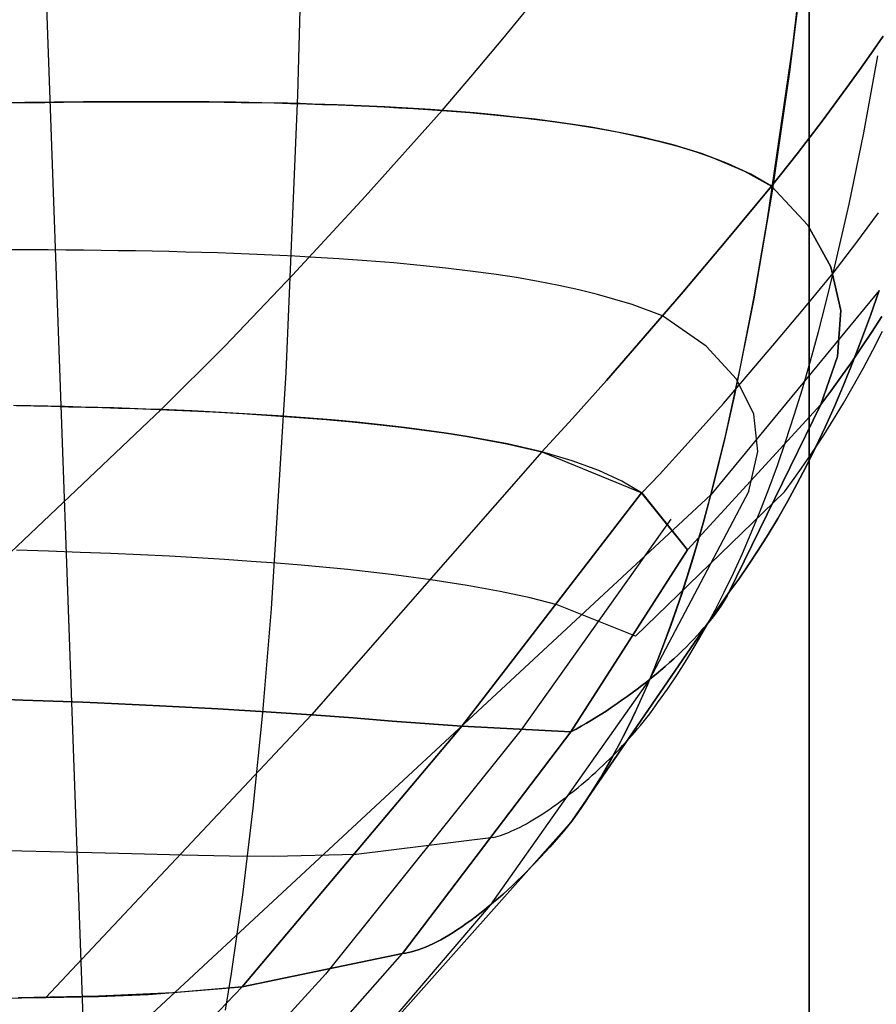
# Model space of a CAD drawing. Header units: millimetres. Extents: x -273 to 273, y -240 to 302.
# Tile 197 of 256: x 249.97 to 252.72, y -227.29 to -224.14. Entities that reach past the tile are written whole.
import ezdxf

# ---------------------------------------------------------------- set-up
doc = ezdxf.new("R2010")
doc.units = ezdxf.units.MM
doc.header["$MEASUREMENT"] = 0
doc.layers.add('IGES level 1', color=7, linetype='Continuous', true_color=0x3e413d)
doc.layers.add('IGES level 2', color=7, linetype='Continuous', true_color=0x008000)

msp = doc.modelspace()

# ---------------------------------------------------------------- linework, layer by layer
at = {"layer": 'IGES level 1'}
for p, q in [((250.4441, -234.7372, 286.645), (249.0498, -195.9956, 286.1035)), ((252.5, -221.291), (252.5, -234.291)), ((252.5, -234.291, 6), (252.5, -221.291, 6)), ((252.5, -221.291, 3), (252.5, -234.291, 3)), ((252.5, -234.291, 6), (252.5, -221.291, 6)), ((252.5, -221.291), (252.5, -234.291))]:
    msp.add_line(p, q, dxfattribs=at)
at = {"layer": 'IGES level 2', "color": 31, "true_color": 0xfabe47}
for p, q in [((250.8643, -224.3835, 555.4836), (250.891, -223.3544, 555.3784)), ((252.4483, -224.2248, 572.2448), (252.523, -223.5836, 572.2167)), ((252.4898, -223.8866, 572.2304), (252.4373, -224.3084, 572.2482)), ((251.5202, -224.2032, 595.1223), (251.6133, -224.0895, 595.4095)), ((251.4245, -224.3174, 594.811), (251.5202, -224.2032, 595.1223)), ((252.699, -224.2498, 591.6473), (252.7373, -224.1941, 591.7526)), ((252.7373, -224.1941, 591.7526), (252.699, -224.2498, 591.6473)), ((252.3673, -224.7807, 572.2651), (252.4483, -224.2248, 572.2448)), ((252.6603, -224.3049, 591.538), (252.699, -224.2498, 591.6473)), ((252.699, -224.2498, 591.6473), (252.6603, -224.3049, 591.538)), ((252.6751, -224.5035, 575.8291), (252.7206, -224.2572, 575.8353)), ((251.3261, -224.4324, 594.4744), (251.4245, -224.3174, 594.811)), ((252.4373, -224.3084, 572.2482), (252.3818, -224.6904, 572.2622)), ((252.6213, -224.3593, 591.4248), (252.6603, -224.3049, 591.538)), ((252.6603, -224.3049, 591.538), (252.6213, -224.3593, 591.4248)), ((252.5423, -224.4664, 591.1867), (252.6213, -224.3593, 591.4248)), ((252.6213, -224.3593, 591.4248), (252.5423, -224.4664, 591.1867)), ((250.8274, -225.2709, 555.5895), (250.8643, -224.3835, 555.4836)), ((249.9325, -224.408, 595.9128), (249.9937, -224.4071, 595.8794)), ((249.9909, -224.4071, 595.881), (249.943, -224.4078, 595.9071)), ((250.0383, -224.4065, 595.8539), (249.9909, -224.4071, 595.881)), ((249.9937, -224.4071, 595.8794), (250.0543, -224.4063, 595.8445)), ((250.0855, -224.4059, 595.8259), (250.0383, -224.4065, 595.8539)), ((250.0543, -224.4063, 595.8445), (250.1144, -224.4056, 595.8081)), ((250.1322, -224.4054, 595.7969), (250.0855, -224.4059, 595.8259)), ((250.1144, -224.4056, 595.8081), (250.174, -224.4051, 595.7701)), ((250.1787, -224.405, 595.767), (250.1322, -224.4054, 595.7969)), ((250.174, -224.4051, 595.7701), (250.2329, -224.4047, 595.7305)), ((250.2247, -224.4047, 595.7361), (250.1787, -224.405, 595.767)), ((250.2704, -224.4045, 595.7042), (250.2247, -224.4047, 595.7361)), ((250.2329, -224.4047, 595.7305), (250.2912, -224.4044, 595.6892)), ((250.3158, -224.4043, 595.6713), (250.2704, -224.4045, 595.7042)), ((250.2912, -224.4044, 595.6892), (250.349, -224.4042, 595.6464)), ((250.3608, -224.4042, 595.6374), (250.3158, -224.4043, 595.6713)), ((250.349, -224.4042, 595.6464), (250.4061, -224.4042, 595.6018)), ((250.4054, -224.4042, 595.6024), (250.3608, -224.4042, 595.6374)), ((250.4496, -224.4043, 595.5664), (250.4054, -224.4042, 595.6024)), ((250.4061, -224.4042, 595.6018), (250.4627, -224.4044, 595.5555)), ((250.4935, -224.4045, 595.5293), (250.4496, -224.4043, 595.5664)), ((250.4627, -224.4044, 595.5555), (250.5186, -224.4046, 595.5075)), ((250.537, -224.4048, 595.4912), (250.4935, -224.4045, 595.5293)), ((250.5186, -224.4046, 595.5075), (250.5739, -224.4051, 595.4576)), ((250.5801, -224.4051, 595.4519), (250.537, -224.4048, 595.4912)), ((250.5739, -224.4051, 595.4576), (250.6286, -224.4057, 595.406)), ((250.6228, -224.4056, 595.4116), (250.5801, -224.4051, 595.4519)), ((250.6652, -224.4062, 595.3701), (250.6228, -224.4056, 595.4116)), ((250.6286, -224.4057, 595.406), (250.6827, -224.4064, 595.3525)), ((250.7072, -224.4068, 595.3275), (250.6652, -224.4062, 595.3701)), ((250.6827, -224.4064, 595.3525), (250.7361, -224.4073, 595.2971)), ((250.7488, -224.4076, 595.2837), (250.7072, -224.4068, 595.3275)), ((250.7361, -224.4073, 595.2971), (250.7889, -224.4084, 595.2398)), ((250.79, -224.4085, 595.2387), (250.7488, -224.4076, 595.2837)), ((250.7889, -224.4084, 595.2398), (250.8411, -224.4097, 595.1806)), ((250.8308, -224.4094, 595.1926), (250.79, -224.4085, 595.2387)), ((250.8712, -224.4105, 595.1452), (250.8308, -224.4094, 595.1926)), ((250.8411, -224.4097, 595.1806), (250.8926, -224.4111, 595.1194)), ((250.9112, -224.4117, 595.0967), (250.8712, -224.4105, 595.1452)), ((250.8926, -224.4111, 595.1194), (250.9434, -224.4127, 595.0562)), ((250.99, -224.4144, 594.9958), (250.9112, -224.4117, 595.0967)), ((250.9434, -224.4127, 595.0562), (250.9936, -224.4145, 594.9909)), ((251.0672, -224.4175, 594.8899), (250.99, -224.4144, 594.9958)), ((250.9936, -224.4145, 594.9909), (251.0432, -224.4165, 594.9236)), ((251.0432, -224.4165, 594.9236), (251.092, -224.4186, 594.8542)), ((251.1427, -224.4211, 594.7788), (251.0672, -224.4175, 594.8899)), ((251.092, -224.4186, 594.8542), (251.1402, -224.421, 594.7826)), ((251.1402, -224.421, 594.7826), (251.1877, -224.4235, 594.7089)), ((251.2166, -224.4252, 594.6623), (251.1427, -224.4211, 594.7788)), ((251.1877, -224.4235, 594.7089), (251.2345, -224.4263, 594.633)), ((251.2888, -224.4297, 594.5405), (251.2166, -224.4252, 594.6623)), ((251.0797, -224.7081, 593.5568), (251.3261, -224.4324, 594.4744)), ((251.2345, -224.4263, 594.633), (251.2806, -224.4292, 594.5548)), ((251.2806, -224.4292, 594.5548), (251.3261, -224.4324, 594.4744)), ((251.3593, -224.4348, 594.4132), (251.2888, -224.4297, 594.5405)), ((251.3261, -224.4324, 594.4744), (251.3708, -224.4357, 594.3917)), ((251.428, -224.4404, 594.2803), (251.3593, -224.4348, 594.4132)), ((251.3708, -224.4357, 594.3917), (251.4148, -224.4393, 594.3067)), ((251.4148, -224.4393, 594.3067), (251.5007, -224.4471, 594.1298)), ((251.4951, -224.4466, 594.1418), (251.428, -224.4404, 594.2803)), ((251.5603, -224.4533, 593.9976), (251.4951, -224.4466, 594.1418)), ((251.5007, -224.4471, 594.1298), (251.5837, -224.4559, 593.9436)), ((251.6238, -224.4606, 593.8476), (251.5603, -224.4533, 593.9976)), ((251.5837, -224.4559, 593.9436), (251.6637, -224.4656, 593.7481)), ((251.6855, -224.4685, 593.692), (251.6238, -224.4606, 593.8476)), ((251.6637, -224.4656, 593.7481), (251.7408, -224.4764, 593.5432)), ((251.7453, -224.477, 593.5306), (251.6855, -224.4685, 593.692)), ((251.7408, -224.4764, 593.5432), (251.8149, -224.4882, 593.3288)), ((251.8033, -224.4862, 593.3635), (251.7453, -224.477, 593.5306)), ((251.8595, -224.4961, 593.1906), (251.8033, -224.4862, 593.3635)), ((251.8149, -224.4882, 593.3288), (251.8859, -224.5011, 593.1051)), ((252.462, -224.5713, 590.9329), (252.5423, -224.4664, 591.1867)), ((252.5423, -224.4664, 591.1867), (252.462, -224.5713, 590.9329)), ((251.9138, -224.5066, 593.012), (251.8595, -224.4961, 593.1906)), ((251.8859, -224.5011, 593.1051), (251.9539, -224.5152, 592.8718)), ((251.9661, -224.5179, 592.8275), (251.9138, -224.5066, 593.012)), ((251.9539, -224.5152, 592.8718), (252.0187, -224.5304, 592.629)), ((252.0651, -224.5427, 592.4412), (251.9661, -224.5179, 592.8275)), ((252.6282, -224.7324, 575.8192), (252.6751, -224.5035, 575.8291)), ((252.0187, -224.5304, 592.629), (252.0803, -224.5469, 592.3768)), ((252.1561, -224.5705, 592.0316), (252.0651, -224.5427, 592.4412)), ((252.0803, -224.5469, 592.3768), (252.1386, -224.5647, 592.115)), ((252.1386, -224.5647, 592.115), (252.1937, -224.5838, 591.8437)), ((252.2392, -224.6016, 591.5987), (252.1561, -224.5705, 592.0316)), ((252.3803, -224.6742, 590.6637), (252.462, -224.5713, 590.9329)), ((252.462, -224.5713, 590.9329), (252.3803, -224.6742, 590.6637)), ((252.1937, -224.5838, 591.8437), (252.2939, -224.6261, 591.2726)), ((252.314, -224.6361, 591.1427), (252.2392, -224.6016, 591.5987)), ((252.2939, -224.6261, 591.2726), (252.3803, -224.6742, 590.6637)), ((252.3803, -224.6742, 590.6637), (252.314, -224.6361, 591.1427)), ((252.3803, -224.6742, 590.6637), (252.2341, -224.8502, 590.1136)), ((252.2341, -224.8502, 590.1136), (252.3803, -224.6742, 590.6637)), ((252.3803, -224.6742, 590.6637), (252.4962, -224.7998, 589.2484)), ((252.4963, -224.7997, 589.2484), (252.3803, -224.6742, 590.6637)), ((250.8477, -224.9598, 592.6286), (251.0797, -224.7081, 593.5568)), ((252.3818, -224.6904, 572.2622), (252.3233, -225.0348, 572.2721)), ((252.5798, -224.9448, 575.8055), (252.6282, -224.7324, 575.8192)), ((252.65, -224.8583, 587.8278), (252.7226, -224.7595, 588.026)), ((252.3244, -225.0287, 572.2719), (252.3673, -224.7807, 572.2651)), ((252.4962, -224.7998, 589.2484), (252.5699, -224.9327, 587.831)), ((252.5701, -224.9325, 587.831), (252.4963, -224.7997, 589.2484)), ((252.2341, -224.8502, 590.1136), (252.0971, -225.0127, 589.5569)), ((252.0971, -225.0127, 589.5569), (252.2341, -224.8502, 590.1136)), ((252.5772, -224.9529, 587.6219), (252.65, -224.8583, 587.8278)), ((250.0075, -224.8786, 593.943), (249.9493, -224.8784, 593.9906)), ((250.0652, -224.8788, 593.8937), (250.0075, -224.8786, 593.943)), ((250.1223, -224.8792, 593.8427), (250.0652, -224.8788, 593.8937)), ((250.1788, -224.8797, 593.79), (250.1223, -224.8792, 593.8427)), ((250.2346, -224.8803, 593.7355), (250.1788, -224.8797, 593.79)), ((250.2898, -224.8811, 593.6792), (250.2346, -224.8803, 593.7355)), ((250.3444, -224.882, 593.6211), (250.2898, -224.8811, 593.6792)), ((250.3984, -224.883, 593.5611), (250.3444, -224.882, 593.6211)), ((250.4518, -224.8842, 593.4993), (250.3984, -224.883, 593.5611)), ((250.5044, -224.8855, 593.4355), (250.4518, -224.8842, 593.4993)), ((250.5565, -224.8869, 593.3698), (250.5044, -224.8855, 593.4355)), ((250.6079, -224.8885, 593.3021), (250.5565, -224.8869, 593.3698)), ((250.6586, -224.8903, 593.2324), (250.6079, -224.8885, 593.3021)), ((250.7087, -224.8922, 593.1607), (250.6586, -224.8903, 593.2324)), ((250.7581, -224.8943, 593.087), (250.7087, -224.8922, 593.1607)), ((250.8069, -224.8965, 593.0111), (250.7581, -224.8943, 593.087)), ((250.8549, -224.8989, 592.9331), (250.8069, -224.8965, 593.0111)), ((250.9023, -224.9014, 592.853), (250.8549, -224.8989, 592.9331)), ((250.9949, -224.9071, 592.6862), (250.9023, -224.9014, 592.853)), ((251.0848, -224.9134, 592.5109), (250.9949, -224.9071, 592.6862)), ((251.1719, -224.9204, 592.3272), (251.0848, -224.9134, 592.5109)), ((251.2561, -224.9282, 592.1353), (251.1719, -224.9204, 592.3272)), ((251.3374, -224.9368, 591.9354), (251.2561, -224.9282, 592.1353)), ((250.6302, -225.1871, 591.6906), (250.8477, -224.9598, 592.6286)), ((251.4158, -224.9462, 591.7278), (251.3374, -224.9368, 591.9354)), ((251.4913, -224.9564, 591.5125), (251.4158, -224.9462, 591.7278)), ((251.5637, -224.9675, 591.2898), (251.4913, -224.9564, 591.5125)), ((252.4813, -225.0691, 587.3169), (252.5772, -224.9529, 587.6219)), ((252.555, -225.045, 575.7972), (252.5798, -224.9448, 575.8055)), ((252.5699, -224.9327, 587.831), (252.6013, -225.0726, 586.4127)), ((252.6015, -225.0724, 586.4127), (252.5701, -224.9325, 587.831)), ((251.6332, -224.9795, 591.0601), (251.5637, -224.9675, 591.2898)), ((251.6996, -224.9924, 590.8233), (251.6332, -224.9795, 591.0601)), ((251.7629, -225.0062, 590.5799), (251.6996, -224.9924, 590.8233)), ((251.823, -225.0209, 590.3301), (251.7629, -225.0062, 590.5799)), ((251.9337, -225.0534, 589.8122), (251.823, -225.0209, 590.3301)), ((252.0971, -225.0127, 589.5569), (251.9696, -225.1615, 588.9943)), ((251.9696, -225.1615, 588.9943), (252.0971, -225.0127, 589.5569)), ((252.7241, -225.0081, 578.985), (252.1856, -225.6629, 572.2767)), ((252.6961, -225.0884, 578.9601), (252.7241, -225.0081, 578.985)), ((252.7241, -225.0081, 578.985), (252.6961, -225.0884, 578.9601)), ((252.0313, -225.0899, 589.2719), (251.9337, -225.0534, 589.8122)), ((252.3233, -225.0348, 572.2721), (252.2616, -225.3439, 572.2772)), ((252.2798, -225.2578, 572.2763), (252.3244, -225.0287, 572.2719)), ((252.5299, -225.1414, 575.7877), (252.555, -225.045, 575.7972)), ((252.3907, -225.1775, 587.0074), (252.4813, -225.0691, 587.3169)), ((252.6013, -225.0726, 586.4127), (252.5905, -225.2194, 584.9947)), ((252.5906, -225.2193, 584.9947), (252.6015, -225.0724, 586.4127)), ((252.1706, -225.1872, 588.0286), (252.0313, -225.0899, 589.2719)), ((252.6678, -225.1656, 578.9336), (252.6961, -225.0884, 578.9601)), ((252.6961, -225.0884, 578.9601), (252.6678, -225.1656, 578.9336)), ((252.6998, -225.143, 583.9331), (252.7325, -225.0916, 584.0006)), ((252.7325, -225.0916, 584.0006), (252.6998, -225.143, 583.9331)), ((252.5044, -225.2339, 575.7771), (252.5299, -225.1414, 575.7877)), ((252.6671, -225.1926, 583.8643), (252.6998, -225.143, 583.9331)), ((252.6998, -225.143, 583.9331), (252.6671, -225.1926, 583.8643)), ((252.7043, -225.1998, 581.6288), (252.7354, -225.1388, 581.6763)), ((251.9696, -225.1615, 588.9943), (251.8516, -225.2966, 588.4261)), ((251.8516, -225.2966, 588.4261), (251.9696, -225.1615, 588.9943)), ((252.3056, -225.2778, 586.6937), (252.3907, -225.1775, 587.0074)), ((252.6391, -225.2398, 578.9056), (252.6678, -225.1656, 578.9336)), ((252.6678, -225.1656, 578.9336), (252.6391, -225.2398, 578.9056)), ((250.4274, -225.3899, 590.7438), (250.6302, -225.1871, 591.6906)), ((252.2679, -225.292, 586.7819), (252.1706, -225.1872, 588.0286)), ((252.6345, -225.2403, 583.7943), (252.6671, -225.1926, 583.8643)), ((252.6671, -225.1926, 583.8643), (252.6345, -225.2403, 583.7943)), ((252.673, -225.2584, 581.5798), (252.7043, -225.1998, 581.6288)), ((252.4785, -225.3228, 575.7654), (252.5044, -225.2339, 575.7771)), ((252.5373, -225.3731, 583.5785), (252.5906, -225.2193, 584.9947)), ((252.5905, -225.2194, 584.9947), (252.5373, -225.3731, 583.5785)), ((252.6019, -225.2863, 583.7233), (252.6345, -225.2403, 583.7943)), ((252.6345, -225.2403, 583.7943), (252.6019, -225.2863, 583.7233)), ((252.6102, -225.3112, 578.8761), (252.6391, -225.2398, 578.9056)), ((252.6391, -225.2398, 578.9056), (252.6102, -225.3112, 578.8761)), ((250.78, -226.0278, 555.6968), (250.8274, -225.2709, 555.5895)), ((252.2336, -225.469, 572.2779), (252.2798, -225.2578, 572.2763)), ((252.6416, -225.3149, 581.5295), (252.673, -225.2584, 581.5798)), ((251.8516, -225.2966, 588.4261), (251.7432, -225.4178, 587.8528)), ((251.7432, -225.4178, 587.8528), (251.8516, -225.2966, 588.4261)), ((252.226, -225.37, 586.3761), (252.3056, -225.2778, 586.6937)), ((252.323, -225.4042, 585.5332), (252.2679, -225.292, 586.7819)), ((252.5695, -225.3305, 583.6513), (252.6019, -225.2863, 583.7233)), ((252.6019, -225.2863, 583.7233), (252.5695, -225.3305, 583.6513)), ((252.4523, -225.4081, 575.7526), (252.4785, -225.3228, 575.7654)), ((252.5373, -225.3731, 583.5785), (252.5695, -225.3305, 583.6513)), ((252.5695, -225.3305, 583.6513), (252.5373, -225.3731, 583.5785)), ((252.5809, -225.3799, 578.8451), (252.6102, -225.3112, 578.8761)), ((252.6102, -225.3112, 578.8761), (252.5809, -225.3799, 578.8451)), ((252.6101, -225.3693, 581.478), (252.6416, -225.3149, 581.5295)), ((252.1521, -225.454, 586.0548), (252.226, -225.37, 586.3761)), ((252.2616, -225.3439, 572.2772), (252.2296, -225.4858, 572.2778)), ((252.5786, -225.4215, 581.4254), (252.6101, -225.3693, 581.478)), ((250.4274, -225.3899, 590.7438), (249.4608, -226.3058, 585.7391)), ((250.0098, -225.378, 591.3329), (249.9546, -225.377, 591.398)), ((249.9637, -225.3772, 591.3875), (250.0199, -225.3782, 591.3208)), ((250.0642, -225.3791, 591.266), (250.0098, -225.378, 591.3329)), ((250.0199, -225.3782, 591.3208), (250.0754, -225.3793, 591.2521)), ((250.1181, -225.3803, 591.1972), (250.0642, -225.3791, 591.266)), ((250.0754, -225.3793, 591.2521), (250.1302, -225.3805, 591.1815)), ((250.1713, -225.3816, 591.1265), (250.1181, -225.3803, 591.1972)), ((250.1302, -225.3805, 591.1815), (250.1843, -225.3819, 591.1089)), ((250.2238, -225.383, 591.0539), (250.1713, -225.3816, 591.1265)), ((250.1843, -225.3819, 591.1089), (250.2378, -225.3834, 591.0343)), ((250.2757, -225.3845, 590.9794), (250.2238, -225.383, 591.0539)), ((250.2378, -225.3834, 591.0343), (250.2906, -225.385, 590.9577)), ((250.3269, -225.3862, 590.9028), (250.2757, -225.3845, 590.9794)), ((250.2906, -225.385, 590.9577), (250.3426, -225.3867, 590.879)), ((250.3775, -225.388, 590.8243), (250.3269, -225.3862, 590.9028)), ((250.3426, -225.3867, 590.879), (250.394, -225.3886, 590.7982)), ((250.4274, -225.3899, 590.7438), (250.3775, -225.388, 590.8243)), ((250.394, -225.3886, 590.7982), (250.4947, -225.3927, 590.6302)), ((250.5251, -225.3941, 590.5766), (250.4274, -225.3899, 590.7438)), ((250.4947, -225.3927, 590.6302), (250.5925, -225.3973, 590.454)), ((250.62, -225.3988, 590.4015), (250.5251, -225.3941, 590.5766)), ((250.5925, -225.3973, 590.454), (250.6874, -225.4025, 590.2697)), ((250.7122, -225.404, 590.2187), (250.62, -225.3988, 590.4015)), ((252.5373, -225.3731, 583.5785), (252.1107, -225.8391, 582.5192)), ((252.1107, -225.8391, 582.5192), (252.5373, -225.3731, 583.5785)), ((252.5373, -225.3731, 583.5785), (252.2436, -225.9757, 578.4218)), ((252.2436, -225.9757, 578.4218), (252.5373, -225.3731, 583.5785)), ((252.5514, -225.4458, 578.8126), (252.5809, -225.3799, 578.8451)), ((252.5809, -225.3799, 578.8451), (252.5514, -225.4458, 578.8126)), ((250.6874, -225.4025, 590.2697), (250.7794, -225.4083, 590.0775)), ((250.8016, -225.4097, 590.0285), (250.7122, -225.404, 590.2187)), ((250.7794, -225.4083, 590.0775), (250.8685, -225.4146, 589.8778)), ((250.8882, -225.4161, 589.8311), (250.8016, -225.4097, 590.0285)), ((250.8685, -225.4146, 589.8778), (250.9546, -225.4215, 589.6708)), ((250.9718, -225.423, 589.6269), (250.8882, -225.4161, 589.8311)), ((250.9546, -225.4215, 589.6708), (251.0378, -225.429, 589.4568)), ((251.0527, -225.4304, 589.4162), (250.9718, -225.423, 589.6269)), ((251.0378, -225.429, 589.4568), (251.1179, -225.4371, 589.2362)), ((251.1306, -225.4385, 589.1992), (251.0527, -225.4304, 589.4162)), ((251.7432, -225.4178, 587.8528), (251.6446, -225.5251, 587.2751)), ((251.6446, -225.5251, 587.2751), (251.7432, -225.4178, 587.8528)), ((252.336, -225.5237, 584.2841), (252.323, -225.4042, 585.5332)), ((252.4256, -225.4898, 575.7385), (252.4523, -225.4081, 575.7526)), ((252.547, -225.4717, 581.3717), (252.5786, -225.4215, 581.4254)), ((251.1179, -225.4371, 589.2362), (251.1949, -225.4459, 589.0092)), ((251.2055, -225.4471, 588.9762), (251.1306, -225.4385, 589.1992)), ((251.1949, -225.4459, 589.0092), (251.2688, -225.4552, 588.7764)), ((251.2775, -225.4564, 588.7476), (251.2055, -225.4471, 588.9762)), ((251.2688, -225.4552, 588.7764), (251.3396, -225.4652, 588.5379)), ((251.3464, -225.4662, 588.5135), (251.2775, -225.4564, 588.7476)), ((251.3396, -225.4652, 588.5379), (251.4071, -225.4759, 588.2942)), ((252.0838, -225.5297, 585.7303), (252.1521, -225.454, 586.0548)), ((252.5215, -225.5091, 578.7788), (252.5514, -225.4458, 578.8126)), ((252.5514, -225.4458, 578.8126), (252.5215, -225.5091, 578.7788)), ((251.4124, -225.4767, 588.2744), (251.3464, -225.4662, 588.5135)), ((251.4071, -225.4759, 588.2942), (251.5325, -225.4991, 587.7928)), ((251.535, -225.4996, 587.7822), (251.4124, -225.4767, 588.2744)), ((252.1856, -225.6629, 572.2767), (252.2336, -225.469, 572.2779)), ((252.2296, -225.4858, 572.2778), (252.1968, -225.6197, 572.2771)), ((252.3986, -225.5682, 575.7233), (252.4256, -225.4898, 575.7385)), ((252.5154, -225.5199, 581.3172), (252.547, -225.4717, 581.3717)), ((251.6451, -225.5252, 587.2735), (250.9076, -226.3668, 582.3365)), ((251.5325, -225.4991, 587.7928), (251.6446, -225.5251, 587.2751)), ((251.6451, -225.5252, 587.2735), (251.535, -225.4996, 587.7822)), ((251.6446, -225.5251, 587.2751), (251.9645, -225.6558, 585.0736)), ((251.7425, -225.5534, 586.7503), (251.6451, -225.5252, 587.2735)), ((252.3068, -225.6504, 583.0359), (252.336, -225.5237, 584.2841)), ((252.4838, -225.5661, 581.2618), (252.5154, -225.5199, 581.3172)), ((252.4914, -225.57, 578.7437), (252.5215, -225.5091, 578.7788)), ((252.5215, -225.5091, 578.7788), (252.4914, -225.57, 578.7437)), ((251.8277, -225.5844, 586.2114), (251.7425, -225.5534, 586.7503)), ((252.0213, -225.597, 585.4027), (252.0838, -225.5297, 585.7303)), ((251.9014, -225.6185, 585.6539), (251.8277, -225.5844, 586.2114)), ((252.3712, -225.6434, 575.707), (252.3986, -225.5682, 575.7233)), ((252.4523, -225.6105, 581.2058), (252.4838, -225.5661, 581.2618)), ((252.4611, -225.6283, 578.7073), (252.4914, -225.57, 578.7437)), ((252.4914, -225.57, 578.7437), (252.4611, -225.6283, 578.7073)), ((251.9643, -225.6558, 585.0736), (251.9014, -225.6185, 585.6539)), ((251.9646, -225.6559, 585.0725), (252.0213, -225.597, 585.4027)), ((252.1968, -225.6197, 572.2771), (252.1632, -225.7458, 572.275)), ((252.4209, -225.6531, 581.1491), (252.4523, -225.6105, 581.2058)), ((251.9448, -226.1151, 580.5002), (252.4209, -225.6531, 581.1491)), ((252.3068, -225.6504, 583.0359), (251.99, -226.2533, 578.1786)), ((252.3434, -225.7153, 575.6895), (252.3712, -225.6434, 575.707)), ((252.4306, -225.6844, 578.6697), (252.4611, -225.6283, 578.7073)), ((252.4611, -225.6283, 578.7073), (252.4306, -225.6844, 578.6697)), ((252.1856, -225.6629, 572.2767), (248.8391, -228.7706, 536.6647)), ((251.389, -226.4032, 580.285), (251.9643, -225.6558, 585.0736)), ((251.9643, -225.6558, 585.0736), (251.389, -226.4032, 580.285)), ((252.1107, -225.8391, 582.5192), (251.9643, -225.6558, 585.0736)), ((251.9645, -225.6558, 585.0736), (252.1107, -225.8391, 582.5192)), ((252.161, -225.7537, 572.275), (252.1856, -225.6629, 572.2767)), ((252.3998, -225.7381, 578.631), (252.4306, -225.6844, 578.6697)), ((252.4306, -225.6844, 578.6697), (252.3998, -225.7381, 578.631)), ((252.3153, -225.7842, 575.6709), (252.3434, -225.7153, 575.6895)), ((252.0579, -225.7404, 583.843), (251.5792, -226.4153, 579.2274)), ((252.1632, -225.7458, 572.275), (252.1288, -225.8644, 572.2717)), ((252.3688, -225.7897, 578.5911), (252.3998, -225.7381, 578.631)), ((252.3998, -225.7381, 578.631), (252.3688, -225.7897, 578.5911)), ((252.136, -225.8406, 572.2726), (252.161, -225.7537, 572.275)), ((252.2868, -225.8502, 575.6513), (252.3153, -225.7842, 575.6709)), ((252.3377, -225.8392, 578.5502), (252.3688, -225.7897, 578.5911)), ((252.3688, -225.7897, 578.5911), (252.3377, -225.8392, 578.5502)), ((250.0669, -225.8432, 588.2715), (249.9637, -225.8401, 588.4397)), ((250.1675, -225.8467, 588.0957), (250.0669, -225.8432, 588.2715)), ((251.7382, -226.4217, 578.1984), (252.1107, -225.8391, 582.5192)), ((252.1107, -225.8391, 582.5192), (251.7382, -226.4217, 578.1984)), ((252.1105, -225.9236, 572.2695), (252.136, -225.8406, 572.2726)), ((252.3065, -225.8866, 578.5083), (252.3377, -225.8392, 578.5502)), ((252.3377, -225.8392, 578.5502), (252.3065, -225.8866, 578.5083)), ((250.2655, -225.8506, 587.9128), (250.1675, -225.8467, 588.0957)), ((250.3607, -225.8548, 587.7229), (250.2655, -225.8506, 587.9128)), ((250.4532, -225.8594, 587.5264), (250.3607, -225.8548, 587.7229)), ((250.543, -225.8644, 587.3234), (250.4532, -225.8594, 587.5264)), ((250.6301, -225.8698, 587.1142), (250.543, -225.8644, 587.3234)), ((250.7145, -225.8755, 586.8992), (250.6301, -225.8698, 587.1142)), ((252.1288, -225.8644, 572.2717), (252.0935, -225.9759, 572.2672)), ((252.2579, -225.9134, 575.6305), (252.2868, -225.8502, 575.6513)), ((250.7961, -225.8815, 586.6786), (250.7145, -225.8755, 586.8992)), ((250.875, -225.888, 586.4526), (250.7961, -225.8815, 586.6786)), ((251.0245, -225.902, 585.9859), (250.875, -225.888, 586.4526)), ((251.1629, -225.9174, 585.5013), (251.0245, -225.902, 585.9859)), ((252.2751, -225.9321, 578.4655), (252.3065, -225.8866, 578.5083)), ((252.3065, -225.8866, 578.5083), (252.2751, -225.9321, 578.4655)), ((251.2901, -225.9342, 585.0012), (251.1629, -225.9174, 585.5013)), ((251.4061, -225.9524, 584.4877), (251.2901, -225.9342, 585.0012)), ((252.0845, -226.0029, 572.2659), (252.1105, -225.9236, 572.2695)), ((252.2287, -225.9737, 575.6087), (252.2579, -225.9134, 575.6305)), ((252.2436, -225.9757, 578.4218), (252.2751, -225.9321, 578.4655)), ((252.2751, -225.9321, 578.4655), (252.2436, -225.9757, 578.4218)), ((251.5115, -225.972, 583.9602), (251.4061, -225.9524, 584.4877)), ((251.6073, -225.9927, 583.4169), (251.5115, -225.972, 583.9602)), ((251.6945, -226.0147, 582.8546), (251.6073, -225.9927, 583.4169)), ((252.2436, -225.9757, 578.4218), (251.7409, -226.7071, 572.1967)), ((251.7409, -226.7071, 572.1967), (252.2436, -225.9757, 578.4218)), ((252.0935, -225.9759, 572.2672), (252.0575, -226.0806, 572.2617)), ((252.1991, -226.0315, 575.5859), (252.2287, -225.9737, 575.6087)), ((252.2317, -225.9968, 578.3908), (252.2249, -226.0077, 578.3758)), ((252.2249, -226.0077, 578.3758), (252.2317, -225.9968, 578.3908)), ((252.2379, -225.9861, 578.4061), (252.2317, -225.9968, 578.3908)), ((252.2317, -225.9968, 578.3908), (252.2379, -225.9861, 578.4061)), ((252.2436, -225.9757, 578.4218), (252.2379, -225.9861, 578.4061)), ((252.2379, -225.9861, 578.4061), (252.2436, -225.9757, 578.4218)), ((250.7523, -226.3608, 555.7512), (250.78, -226.0278, 555.6968)), ((251.9448, -226.1151, 580.5002), (251.6945, -226.0147, 582.8546)), ((252.0582, -226.0786, 572.2617), (252.0845, -226.0029, 572.2659)), ((252.1693, -226.0867, 575.5621), (252.1991, -226.0315, 575.5859)), ((252.2099, -226.03, 578.3471), (252.2016, -226.0414, 578.3334)), ((252.2016, -226.0414, 578.3334), (252.2099, -226.03, 578.3471)), ((252.2177, -226.0187, 578.3613), (252.2099, -226.03, 578.3471)), ((252.2099, -226.03, 578.3471), (252.2177, -226.0187, 578.3613)), ((252.2249, -226.0077, 578.3758), (252.2177, -226.0187, 578.3613)), ((252.2177, -226.0187, 578.3613), (252.2249, -226.0077, 578.3758)), ((252.1929, -226.053, 578.3201), (252.1836, -226.0648, 578.3073)), ((252.1836, -226.0648, 578.3073), (252.1929, -226.053, 578.3201)), ((252.2016, -226.0414, 578.3334), (252.1929, -226.053, 578.3201)), ((252.1929, -226.053, 578.3201), (252.2016, -226.0414, 578.3334)), ((252.0575, -226.0806, 572.2617), (252.0206, -226.1787, 572.2552)), ((252.0314, -226.1508, 572.257), (252.0582, -226.0786, 572.2617)), ((252.1391, -226.1396, 575.5373), (252.1693, -226.0867, 575.5621)), ((252.1637, -226.0887, 578.2832), (252.1531, -226.1008, 578.2719)), ((252.1531, -226.1008, 578.2719), (252.1637, -226.0887, 578.2832)), ((252.1739, -226.0767, 578.295), (252.1637, -226.0887, 578.2832)), ((252.1637, -226.0887, 578.2832), (252.1739, -226.0767, 578.295)), ((252.1836, -226.0648, 578.3073), (252.1739, -226.0767, 578.295)), ((252.1739, -226.0767, 578.295), (252.1836, -226.0648, 578.3073)), ((252.1305, -226.1252, 578.2508), (252.1186, -226.1375, 578.2411)), ((252.1186, -226.1375, 578.2411), (252.1305, -226.1252, 578.2508)), ((252.142, -226.1129, 578.2611), (252.1305, -226.1252, 578.2508)), ((252.1305, -226.1252, 578.2508), (252.142, -226.1129, 578.2611)), ((252.1531, -226.1008, 578.2719), (252.142, -226.1129, 578.2611)), ((252.142, -226.1129, 578.2611), (252.1531, -226.1008, 578.2719)), ((252.0042, -226.2196, 572.2519), (252.0314, -226.1508, 572.257)), ((252.1063, -226.1499, 578.2319), (252.0937, -226.1623, 578.2234)), ((252.0937, -226.1623, 578.2234), (252.1063, -226.1499, 578.2319)), ((252.1186, -226.1375, 578.2411), (252.1063, -226.1499, 578.2319)), ((252.1063, -226.1499, 578.2319), (252.1186, -226.1375, 578.2411)), ((252.1086, -226.19, 575.5115), (252.1391, -226.1396, 575.5373)), ((252.0206, -226.1787, 572.2552), (251.983, -226.2705, 572.2479)), ((252.0673, -226.1871, 578.208), (252.0536, -226.1995, 578.2012)), ((252.0536, -226.1995, 578.2012), (252.0673, -226.1871, 578.208)), ((252.0807, -226.1747, 578.2154), (252.0673, -226.1871, 578.208)), ((252.0673, -226.1871, 578.208), (252.0807, -226.1747, 578.2154)), ((252.0778, -226.2383, 575.4848), (252.1086, -226.19, 575.5115)), ((252.0937, -226.1623, 578.2234), (252.0807, -226.1747, 578.2154)), ((252.0807, -226.1747, 578.2154), (252.0937, -226.1623, 578.2234)), ((251.9766, -226.2852, 572.2464), (252.0042, -226.2196, 572.2519)), ((252.0396, -226.2119, 578.195), (252.0253, -226.2242, 578.1894)), ((252.0253, -226.2242, 578.1894), (252.0396, -226.2119, 578.195)), ((252.0536, -226.1995, 578.2012), (252.0396, -226.2119, 578.195)), ((252.0396, -226.2119, 578.195), (252.0536, -226.1995, 578.2012)), ((251.9958, -226.2486, 578.1801), (251.9807, -226.2607, 578.1764)), ((251.9807, -226.2607, 578.1764), (251.9958, -226.2486, 578.1801)), ((252.0107, -226.2364, 578.1844), (251.9958, -226.2486, 578.1801)), ((251.9958, -226.2486, 578.1801), (252.0107, -226.2364, 578.1844)), ((252.0253, -226.2242, 578.1894), (252.0107, -226.2364, 578.1844)), ((252.0107, -226.2364, 578.1844), (252.0253, -226.2242, 578.1894)), ((252.0468, -226.2844, 575.4572), (252.0778, -226.2383, 575.4848)), ((251.99, -226.2533, 578.1786), (251.4792, -226.9764, 572.2713)), ((251.9499, -226.2846, 578.171), (251.9342, -226.2963, 578.1692)), ((251.9342, -226.2963, 578.1692), (251.9499, -226.2846, 578.171)), ((251.983, -226.2705, 572.2479), (251.9445, -226.3564, 572.24)), ((251.9654, -226.2727, 578.1734), (251.9499, -226.2846, 578.171)), ((251.9499, -226.2846, 578.171), (251.9654, -226.2727, 578.1734)), ((251.9807, -226.2607, 578.1764), (251.9654, -226.2727, 578.1734)), ((251.9654, -226.2727, 578.1734), (251.9807, -226.2607, 578.1764)), ((252.0155, -226.3285, 575.4287), (252.0468, -226.2844, 575.4572)), ((251.9183, -226.3079, 578.1681), (251.9023, -226.3193, 578.1676)), ((251.9023, -226.3193, 578.1676), (251.9183, -226.3079, 578.1681)), ((251.9342, -226.2963, 578.1692), (251.9183, -226.3079, 578.1681)), ((251.9183, -226.3079, 578.1681), (251.9342, -226.2963, 578.1692)), ((251.9485, -226.3477, 572.2407), (251.9766, -226.2852, 572.2464)), ((249.885, -226.3164, 585.0186), (249.9845, -226.3196, 584.8225)), ((249.9845, -226.3196, 584.8225), (249.885, -226.3164, 585.0186)), ((249.9845, -226.3196, 584.8225), (250.0815, -226.3231, 584.6205)), ((250.0815, -226.3231, 584.6205), (249.9845, -226.3196, 584.8225)), ((250.0815, -226.3231, 584.6205), (250.1758, -226.3267, 584.4128)), ((250.1758, -226.3267, 584.4128), (250.0815, -226.3231, 584.6205)), ((250.1758, -226.3267, 584.4128), (250.2676, -226.3306, 584.1998)), ((250.2676, -226.3306, 584.1998), (250.1758, -226.3267, 584.4128)), ((250.2676, -226.3306, 584.1998), (250.3567, -226.3346, 583.9817)), ((250.3567, -226.3346, 583.9817), (250.2676, -226.3306, 584.1998)), ((250.3567, -226.3346, 583.9817), (250.4433, -226.3387, 583.7588)), ((250.4433, -226.3387, 583.7588), (250.3567, -226.3346, 583.9817)), ((250.4433, -226.3387, 583.7588), (250.6086, -226.3476, 583.2997)), ((250.6086, -226.3476, 583.2997), (250.4433, -226.3387, 583.7588)), ((250.6086, -226.3476, 583.2997), (250.7634, -226.3569, 582.8248)), ((250.7634, -226.3569, 582.8248), (250.6086, -226.3476, 583.2997)), ((251.8699, -226.3416, 578.1686), (251.8535, -226.3524, 578.1701)), ((251.8535, -226.3524, 578.1701), (251.8699, -226.3416, 578.1686)), ((251.8861, -226.3305, 578.1678), (251.8699, -226.3416, 578.1686)), ((251.8699, -226.3416, 578.1686), (251.8861, -226.3305, 578.1678)), ((251.9023, -226.3193, 578.1676), (251.8861, -226.3305, 578.1678)), ((251.8861, -226.3305, 578.1678), (251.9023, -226.3193, 578.1676)), ((251.9201, -226.4072, 572.2347), (251.9485, -226.3477, 572.2407)), ((252.0012, -226.3486, 575.411), (252.0085, -226.3385, 575.4196)), ((252.0085, -226.3385, 575.4196), (252.0155, -226.3285, 575.4287)), ((250.9076, -226.3668, 582.3365), (250.0576, -227.2717, 576.0035)), ((250.7218, -226.6654, 555.8062), (250.7523, -226.3608, 555.7512)), ((250.7634, -226.3569, 582.8248), (250.9076, -226.3668, 582.3365)), ((250.9076, -226.3668, 582.3365), (250.7634, -226.3569, 582.8248)), ((250.9076, -226.3668, 582.3365), (251.0415, -226.3769, 581.8372)), ((251.0415, -226.3769, 581.8372), (250.9076, -226.3668, 582.3365)), ((251.0415, -226.3769, 581.8372), (251.1656, -226.3867, 581.3285)), ((251.1656, -226.3867, 581.3285), (251.0415, -226.3769, 581.8372)), ((251.8206, -226.3735, 578.175), (251.8041, -226.3837, 578.1784)), ((251.8041, -226.3837, 578.1784), (251.8206, -226.3735, 578.175)), ((251.8371, -226.3631, 578.1722), (251.8206, -226.3735, 578.175)), ((251.8206, -226.3735, 578.175), (251.8371, -226.3631, 578.1722)), ((251.8535, -226.3524, 578.1701), (251.8371, -226.3631, 578.1722)), ((251.8371, -226.3631, 578.1722), (251.8535, -226.3524, 578.1701)), ((251.9445, -226.3564, 572.24), (251.925, -226.3972, 572.2359)), ((251.9776, -226.3797, 575.3877), (251.9858, -226.3692, 575.395)), ((251.9858, -226.3692, 575.395), (251.9936, -226.3589, 575.4028)), ((251.9936, -226.3589, 575.4028), (252.0012, -226.3486, 575.411)), ((251.389, -226.4032, 580.285), (250.6857, -227.2369, 574.199)), ((250.6857, -227.2369, 574.199), (251.389, -226.4032, 580.285)), ((251.1656, -226.3867, 581.3285), (251.389, -226.4032, 580.285)), ((251.389, -226.4032, 580.285), (251.1656, -226.3867, 581.3285)), ((251.389, -226.4032, 580.285), (251.7382, -226.4217, 578.1984)), ((251.7382, -226.4217, 578.1984), (251.389, -226.4032, 580.285)), ((251.7711, -226.4032, 578.1871), (251.7546, -226.4126, 578.1924)), ((251.7546, -226.4126, 578.1924), (251.7711, -226.4032, 578.1871)), ((251.7876, -226.3936, 578.1825), (251.7711, -226.4032, 578.1871)), ((251.7711, -226.4032, 578.1871), (251.7876, -226.3936, 578.1825)), ((251.8041, -226.3837, 578.1784), (251.7876, -226.3936, 578.1825)), ((251.7876, -226.3936, 578.1825), (251.8041, -226.3837, 578.1784)), ((251.8912, -226.4637, 572.2285), (251.9201, -226.4072, 572.2347)), ((251.925, -226.3972, 572.2359), (251.9053, -226.4366, 572.2316)), ((251.9516, -226.4116, 575.3683), (251.9605, -226.4009, 575.3743)), ((251.9605, -226.4009, 575.3743), (251.9692, -226.3903, 575.3808)), ((251.9692, -226.3903, 575.3808), (251.9776, -226.3797, 575.3877)), ((251.5792, -226.4153, 579.2274), (250.9529, -227.1969, 573.3293)), ((251.7382, -226.4217, 578.1984), (251.199, -227.1304, 572.6216)), ((251.199, -227.1304, 572.6216), (251.7382, -226.4217, 578.1984)), ((251.7546, -226.4126, 578.1924), (251.7382, -226.4217, 578.1984)), ((251.7382, -226.4217, 578.1984), (251.7546, -226.4126, 578.1924)), ((251.9053, -226.4366, 572.2316), (251.8854, -226.4747, 572.2273)), ((251.9233, -226.4438, 575.3531), (251.933, -226.4331, 575.3577)), ((251.933, -226.4331, 575.3577), (251.9424, -226.4223, 575.3628)), ((251.9424, -226.4223, 575.3628), (251.9516, -226.4116, 575.3683)), ((251.8619, -226.5175, 572.2221), (251.8912, -226.4637, 572.2285)), ((251.8933, -226.4762, 575.3422), (251.9035, -226.4654, 575.3454)), ((251.9035, -226.4654, 575.3454), (251.9135, -226.4546, 575.349)), ((251.9135, -226.4546, 575.349), (251.9233, -226.4438, 575.3531)), ((251.8616, -226.5082, 575.3358), (251.8723, -226.4976, 575.3374)), ((251.8854, -226.4747, 572.2273), (251.8653, -226.5115, 572.2229)), ((251.8723, -226.4976, 575.3374), (251.8829, -226.4869, 575.3396)), ((251.8829, -226.4869, 575.3396), (251.8933, -226.4762, 575.3422)), ((251.8288, -226.5396, 575.3338), (251.8399, -226.5292, 575.334)), ((251.8322, -226.5686, 572.2157), (251.8619, -226.5175, 572.2221)), ((251.8399, -226.5292, 575.334), (251.8508, -226.5188, 575.3346)), ((251.8653, -226.5115, 572.2229), (251.845, -226.547, 572.2185)), ((251.8508, -226.5188, 575.3346), (251.8616, -226.5082, 575.3358)), ((251.7951, -226.5701, 575.3364), (251.8064, -226.56, 575.335)), ((251.8064, -226.56, 575.335), (251.8176, -226.5499, 575.3342)), ((251.8176, -226.5499, 575.3342), (251.8288, -226.5396, 575.3338)), ((251.845, -226.547, 572.2185), (251.8246, -226.5813, 572.2141)), ((251.7495, -226.6086, 575.3469), (251.7609, -226.5992, 575.3435)), ((251.7609, -226.5992, 575.3435), (251.7724, -226.5897, 575.3406)), ((251.7724, -226.5897, 575.3406), (251.7838, -226.5799, 575.3383)), ((251.7838, -226.5799, 575.3383), (251.7951, -226.5701, 575.3364)), ((251.8022, -226.6172, 572.2093), (251.8322, -226.5686, 572.2157)), ((251.8246, -226.5813, 572.2141), (251.8039, -226.6145, 572.2097)), ((251.7152, -226.6355, 575.3598), (251.7266, -226.6268, 575.355)), ((251.7266, -226.6268, 575.355), (251.7381, -226.6178, 575.3507)), ((251.7381, -226.6178, 575.3507), (251.7495, -226.6086, 575.3469)), ((251.7717, -226.6633, 572.2029), (251.8022, -226.6172, 572.2093)), ((251.8039, -226.6145, 572.2097), (251.7831, -226.6464, 572.2053)), ((251.6702, -226.6683, 575.3837), (251.6813, -226.6605, 575.377)), ((251.6813, -226.6605, 575.377), (251.6926, -226.6524, 575.3708)), ((251.6926, -226.6524, 575.3708), (251.7039, -226.6441, 575.3651)), ((251.7039, -226.6441, 575.3651), (251.7152, -226.6355, 575.3598)), ((251.7831, -226.6464, 572.2053), (251.7621, -226.6773, 572.201)), ((250.6884, -226.943, 555.8618), (250.7218, -226.6654, 555.8062)), ((251.6266, -226.697, 575.4147), (251.6373, -226.6902, 575.4063)), ((251.6373, -226.6902, 575.4063), (251.6482, -226.6832, 575.3983)), ((251.6482, -226.6832, 575.3983), (251.6591, -226.6759, 575.3908)), ((251.6591, -226.6759, 575.3908), (251.6702, -226.6683, 575.3837)), ((251.7409, -226.7071, 572.1967), (251.7717, -226.6633, 572.2029)), ((251.7621, -226.6773, 572.201), (251.7409, -226.7071, 572.1967)), ((251.7409, -226.7071, 572.1967), (249.2748, -229.4755, 546.1142)), ((249.2748, -229.4755, 546.1142), (251.7409, -226.7071, 572.1967)), ((251.5756, -226.7261, 575.4625), (251.5854, -226.7209, 575.4522)), ((251.5854, -226.7209, 575.4522), (251.5955, -226.7154, 575.4422)), ((251.5955, -226.7154, 575.4422), (251.6057, -226.7095, 575.4326)), ((251.6057, -226.7095, 575.4326), (251.6161, -226.7034, 575.4235)), ((251.6161, -226.7034, 575.4235), (251.6266, -226.697, 575.4147)), ((251.7132, -226.7408, 572.194), (251.7271, -226.724, 572.195)), ((251.7271, -226.724, 572.195), (251.7132, -226.7408, 572.194)), ((251.7271, -226.724, 572.195), (251.7409, -226.7071, 572.1967)), ((251.7409, -226.7071, 572.1967), (251.7271, -226.724, 572.195)), ((251.4903, -226.759, 575.5826), (251.4976, -226.7573, 575.5694)), ((251.4976, -226.7573, 575.5694), (251.5052, -226.7553, 575.5564)), ((251.5052, -226.7553, 575.5564), (251.5131, -226.7529, 575.5437)), ((251.5131, -226.7529, 575.5437), (251.5213, -226.7501, 575.5312)), ((251.5213, -226.7501, 575.5312), (251.5297, -226.747, 575.519)), ((251.5297, -226.747, 575.519), (251.5384, -226.7435, 575.5071)), ((251.5384, -226.7435, 575.5071), (251.5473, -226.7396, 575.4954)), ((251.5473, -226.7396, 575.4954), (251.5565, -226.7354, 575.4841)), ((251.5565, -226.7354, 575.4841), (251.566, -226.7309, 575.4731)), ((251.566, -226.7309, 575.4731), (251.5756, -226.7261, 575.4625)), ((251.6847, -226.774, 572.1943), (251.699, -226.7575, 572.1938)), ((251.699, -226.7575, 572.1938), (251.6847, -226.774, 572.1943)), ((251.699, -226.7575, 572.1938), (251.7132, -226.7408, 572.194)), ((251.7132, -226.7408, 572.194), (251.699, -226.7575, 572.1938)), ((251.4903, -226.759, 575.5826), (251.0506, -226.8136, 577.3906)), ((251.6703, -226.7904, 572.1954), (251.6847, -226.774, 572.1943)), ((251.6847, -226.774, 572.1943), (251.6703, -226.7904, 572.1954)), ((249.9806, -226.8033, 580.7047), (249.7892, -226.7987, 581.1383)), ((250.1619, -226.8077, 580.2557), (249.9806, -226.8033, 580.7047)), ((250.3331, -226.8119, 579.7938), (250.1619, -226.8077, 580.2557)), ((250.4942, -226.8158, 579.3214), (250.3331, -226.8119, 579.7938)), ((250.6452, -226.8189, 578.8413), (250.4942, -226.8158, 579.3214)), ((250.7873, -226.8204, 578.3573), (250.6452, -226.8189, 578.8413)), ((251.0506, -226.8136, 577.3906), (250.7873, -226.8204, 578.3573)), ((251.6409, -226.8225, 572.1999), (251.6557, -226.8065, 572.1973)), ((251.6557, -226.8065, 572.1973), (251.6409, -226.8225, 572.1999)), ((251.6557, -226.8065, 572.1973), (251.6703, -226.7904, 572.1954)), ((251.6703, -226.7904, 572.1954), (251.6557, -226.8065, 572.1973)), ((251.6112, -226.8537, 572.2072), (251.6261, -226.8382, 572.2032)), ((251.6261, -226.8382, 572.2032), (251.6112, -226.8537, 572.2072)), ((251.6261, -226.8382, 572.2032), (251.6409, -226.8225, 572.1999)), ((251.6409, -226.8225, 572.1999), (251.6261, -226.8382, 572.2032)), ((251.5812, -226.8839, 572.2173), (251.5962, -226.8689, 572.2119)), ((251.5962, -226.8689, 572.2119), (251.5812, -226.8839, 572.2173)), ((251.5962, -226.8689, 572.2119), (251.6112, -226.8537, 572.2072)), ((251.6112, -226.8537, 572.2072), (251.5962, -226.8689, 572.2119)), ((251.5359, -226.9268, 572.2374), (251.551, -226.9128, 572.23)), ((251.551, -226.9128, 572.23), (251.5359, -226.9268, 572.2374)), ((251.551, -226.9128, 572.23), (251.5661, -226.8985, 572.2233)), ((251.5661, -226.8985, 572.2233), (251.551, -226.9128, 572.23)), ((251.5661, -226.8985, 572.2233), (251.5812, -226.8839, 572.2173)), ((251.5812, -226.8839, 572.2173), (251.5661, -226.8985, 572.2233)), ((250.6522, -227.195, 555.9183), (250.6884, -226.943, 555.8618)), ((251.5058, -226.9537, 572.2542), (251.5208, -226.9404, 572.2455)), ((251.5208, -226.9404, 572.2455), (251.5058, -226.9537, 572.2542)), ((251.5208, -226.9404, 572.2455), (251.5359, -226.9268, 572.2374)), ((251.5359, -226.9268, 572.2374), (251.5208, -226.9404, 572.2455)), ((251.4792, -226.9764, 572.2713), (249.979, -228.7295, 556.8215)), ((251.4759, -226.9791, 572.2735), (251.4908, -226.9666, 572.2636)), ((251.4908, -226.9666, 572.2636), (251.4759, -226.9791, 572.2735)), ((251.4908, -226.9666, 572.2636), (251.5058, -226.9537, 572.2542)), ((251.5058, -226.9537, 572.2542), (251.4908, -226.9666, 572.2636)), ((251.4318, -227.0141, 572.3071), (251.4464, -227.0029, 572.2953)), ((251.4464, -227.0029, 572.2953), (251.4318, -227.0141, 572.3071)), ((251.4464, -227.0029, 572.2953), (251.4611, -226.9912, 572.2841)), ((251.4611, -226.9912, 572.2841), (251.4464, -227.0029, 572.2953)), ((251.4611, -226.9912, 572.2841), (251.4759, -226.9791, 572.2735)), ((251.4759, -226.9791, 572.2735), (251.4611, -226.9912, 572.2841)), ((251.3889, -227.045, 572.3459), (251.403, -227.0352, 572.3324)), ((251.403, -227.0352, 572.3324), (251.3889, -227.045, 572.3459)), ((251.403, -227.0352, 572.3324), (251.4173, -227.0249, 572.3195)), ((251.4173, -227.0249, 572.3195), (251.403, -227.0352, 572.3324)), ((251.4173, -227.0249, 572.3195), (251.4318, -227.0141, 572.3071)), ((251.4318, -227.0141, 572.3071), (251.4173, -227.0249, 572.3195)), ((251.3345, -227.0794, 572.405), (251.3477, -227.0716, 572.3895)), ((251.3477, -227.0716, 572.3895), (251.3345, -227.0794, 572.405)), ((251.3477, -227.0716, 572.3895), (251.3612, -227.0632, 572.3744)), ((251.3612, -227.0632, 572.3744), (251.3477, -227.0716, 572.3895)), ((251.3612, -227.0632, 572.3744), (251.375, -227.0544, 572.3599)), ((251.375, -227.0544, 572.3599), (251.3612, -227.0632, 572.3744)), ((251.375, -227.0544, 572.3599), (251.3889, -227.045, 572.3459)), ((251.3889, -227.045, 572.3459), (251.375, -227.0544, 572.3599)), ((251.284, -227.1054, 572.4715), (251.2962, -227.0997, 572.4542)), ((251.2962, -227.0997, 572.4542), (251.284, -227.1054, 572.4715)), ((251.2962, -227.0997, 572.4542), (251.3087, -227.0935, 572.4374)), ((251.3087, -227.0935, 572.4374), (251.2962, -227.0997, 572.4542)), ((251.3087, -227.0935, 572.4374), (251.3214, -227.0867, 572.4209)), ((251.3214, -227.0867, 572.4209), (251.3087, -227.0935, 572.4374)), ((251.3214, -227.0867, 572.4209), (251.3345, -227.0794, 572.405)), ((251.3345, -227.0794, 572.405), (251.3214, -227.0867, 572.4209)), ((251.199, -227.1304, 572.6216), (249.6153, -228.9208, 556.9451)), ((249.6522, -228.8822, 557.3142), (251.199, -227.1304, 572.6216)), ((251.199, -227.1304, 572.6216), (250.6857, -227.2369, 574.199)), ((250.6857, -227.2369, 574.199), (251.199, -227.1304, 572.6216)), ((251.199, -227.1304, 572.6216), (251.2083, -227.1293, 572.6019)), ((251.2083, -227.1293, 572.6019), (251.199, -227.1304, 572.6216)), ((251.2083, -227.1293, 572.6019), (251.218, -227.1276, 572.5824)), ((251.218, -227.1276, 572.5824), (251.2083, -227.1293, 572.6019)), ((251.218, -227.1276, 572.5824), (251.2281, -227.1253, 572.5631)), ((251.2281, -227.1253, 572.5631), (251.218, -227.1276, 572.5824)), ((251.2281, -227.1253, 572.5631), (251.2386, -227.1225, 572.5441)), ((251.2386, -227.1225, 572.5441), (251.2281, -227.1253, 572.5631)), ((251.2386, -227.1225, 572.5441), (251.2494, -227.1191, 572.5255)), ((251.2494, -227.1191, 572.5255), (251.2386, -227.1225, 572.5441)), ((251.2494, -227.1191, 572.5255), (251.2606, -227.1151, 572.5071)), ((251.2606, -227.1151, 572.5071), (251.2494, -227.1191, 572.5255)), ((251.2606, -227.1151, 572.5071), (251.2722, -227.1105, 572.4891)), ((251.2722, -227.1105, 572.4891), (251.2606, -227.1151, 572.5071)), ((251.2722, -227.1105, 572.4891), (251.284, -227.1054, 572.4715)), ((251.284, -227.1054, 572.4715), (251.2722, -227.1105, 572.4891)), ((250.9529, -227.1969, 573.3293), (249.3211, -228.9769, 557.8677)), ((250.633, -227.3118, 555.9469), (250.6522, -227.195, 555.9183)), ((250.6857, -227.2369, 574.199), (248.9494, -229.0492, 558.5143)), ((248.9494, -229.0492, 558.5143), (250.6857, -227.2369, 574.199)), ((250.4641, -227.257, 574.8676), (250.2266, -227.2678, 575.5487)), ((250.2266, -227.2679, 575.5483), (250.3868, -227.2616, 575.0932)), ((250.3868, -227.2616, 575.0932), (250.6857, -227.2369, 574.199)), ((250.6857, -227.2369, 574.199), (250.4641, -227.257, 574.8676)), ((249.8789, -227.274, 576.4545), (250.0576, -227.2717, 576.0035)), ((250.2266, -227.2678, 575.5487), (249.9695, -227.273, 576.2292)), ((250.0576, -227.2717, 576.0035), (250.2266, -227.2679, 575.5483))]:
    msp.add_line(p, q, dxfattribs=at)

doc.saveas('drawing.dxf')
